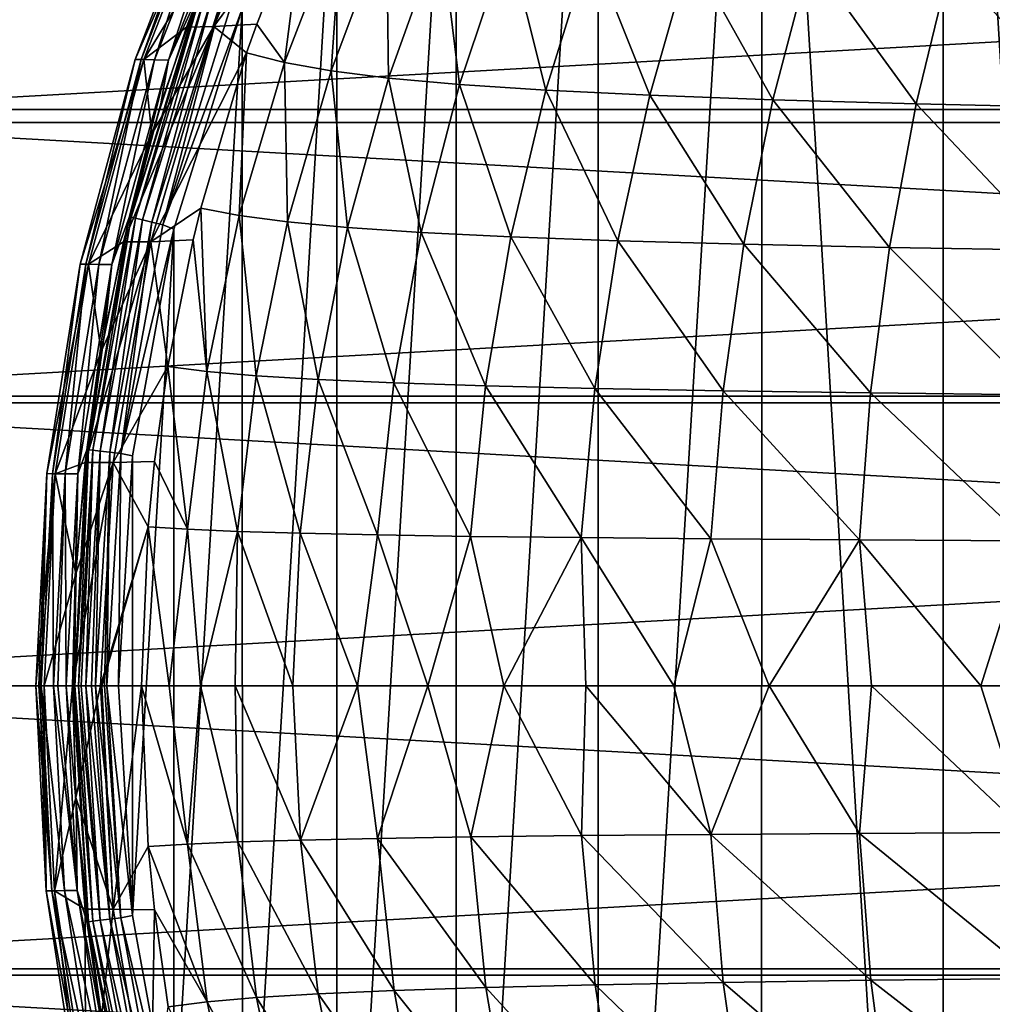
# Model space of a CAD drawing. Header units: metres. Extents: x -23 to 245, y -35 to 23.
# Tile 9 of 166: x -17.46 to -9.01, y -2.76 to 5.78. Entities that reach past the tile are written whole.
import ezdxf

# ---------------------------------------------------------------- set-up
doc = ezdxf.new("R2010")
doc.units = ezdxf.units.M
doc.layers.add('solid_509092_SW0002', color=7, linetype='CONTINUOUS')

msp = doc.modelspace()

# ---------------------------------------------------------------- linework, layer by layer
at = {"layer": 'solid_509092_SW0002'}
for points in [[(-7.728149, -14.691418, 150.25), (-9.441037, 13.653982, 150.25), (-7.725573, 14.692702, 150.25)], [(-9.442421, -13.653049, 150.25), (-11.016915, 12.416747, 150.25), (-9.441037, 13.653982, 150.25)], [(-7.728149, -14.691418, 150.25), (-9.442421, -13.653049, 150.25), (-9.441037, 13.653982, 150.25)], [(-12.435548, -10.995978, 150.25), (-12.436502, 10.994799, 150.25), (-11.016915, 12.416747, 150.25)], [(-11.018839, -12.415086, 150.25), (-12.435548, -10.995978, 150.25), (-11.016915, 12.416747, 150.25)], [(-9.442421, -13.653049, 150.25), (-11.018839, -12.415086, 150.25), (-11.016915, 12.416747, 150.25)], [(-13.669548, -9.418251, 150.25), (-13.669831, 9.418, 150.25), (-12.436502, 10.994799, 150.25)], [(-12.435548, -10.995978, 150.25), (-13.669548, -9.418251, 150.25), (-12.436502, 10.994799, 150.25)], [(-14.703947, -7.703535, 150.25), (-14.70439, 7.702675, 150.25), (-13.669831, 9.418, 150.25)], [(-13.669548, -9.418251, 150.25), (-14.703947, -7.703535, 150.25), (-13.669831, 9.418, 150.25)], [(-15.52508, -5.876552, 150.25), (-15.525718, 5.874831, 150.25), (-14.70439, 7.702675, 150.25)], [(-14.703947, -7.703535, 150.25), (-15.52508, -5.876552, 150.25), (-14.70439, 7.702675, 150.25)], [(-15.016738, 7.515137, 206.692307), (-15.657914, 6.619698, 201.949997), (-16.010622, 5.714746, 201.949997)], [(-15.016738, 7.515137, 206.692307), (-16.010622, 5.714746, 201.949997), (-15.773698, 5.720397, 206.692322)], [(-15.016738, 7.515137, 206.692307), (-15.773698, 5.720397, 206.692322), (-14.97886, 6.803522, 211.429001)], [(-21.937191, 5.000778), (-21.239103, 7.426245), (21.937164, 5.000894)], [(-21.239103, 7.426245), (21.239061, 7.426363), (21.937164, 5.000894)], [(20.767118, 7.261229, 150), (-20.767111, 7.261254, 150), (-21.44969, 4.889684, 150)], [(21.449696, 4.889658, 150), (20.767118, 7.261229, 150), (-21.44969, 4.889684, 150)], [(-15.794279, 7.148282, 184.852737), (-16.457235, 5.435957, 184.851685), (-15.712934, 7.145979, 193.408798)], [(-16.405058, 5.434772, 176.29155), (-16.457235, 5.435957, 184.851685), (-15.794279, 7.148282, 184.852737)], [(-16.457235, 5.435957, 184.851685), (-16.380051, 5.434207, 193.407974), (-15.712934, 7.145979, 193.408798)], [(-15.73929, 7.146722, 176.29245), (-16.405058, 5.434772, 176.29155), (-15.794279, 7.148282, 184.852737)], [(-16.287306, 5.4321, 167.729462), (-16.405058, 5.434772, 176.29155), (-15.73929, 7.146722, 176.29245)], [(-15.712934, 7.145979, 193.408798), (-16.380051, 5.434207, 193.407974), (-15.657914, 6.619698, 201.949997)], [(-15.615191, 7.143205, 167.729996), (-16.287306, 5.4321, 167.729462), (-15.73929, 7.146722, 176.29245)], [(-15.615191, 7.143205, 167.729996), (-16.167765, 5.429389, 159.167313), (-16.287306, 5.4321, 167.729462)], [(-15.615191, 7.143205, 167.729996), (-15.489206, 7.139637, 159.16748), (-16.167765, 5.429389, 159.167313)], [(-15.897799, 6.021662, 150.649734), (-16.167765, 5.429389, 159.167313), (-15.489206, 7.139637, 159.16748)], [(-15.773698, 5.720397, 206.692322), (-15.400573, 5.742796, 211.429016), (-14.97886, 6.803522, 211.429001)], [(-14.97886, 6.803522, 211.429001), (-15.400573, 5.742796, 211.429016), (-15.160039, 5.409994, 214.685669)], [(-14.660191, 6.70462, 214.666824), (-14.97886, 6.803522, 211.429001), (-15.160039, 5.409994, 214.685669)], [(-14.660191, 6.70462, 214.666824), (-15.160039, 5.409994, 214.685669), (-14.755687, 5.337478, 217.959747)], [(-14.275136, 6.617663, 217.921829), (-14.660191, 6.70462, 214.666824), (-14.755687, 5.337478, 217.959747)], [(-16.380051, 5.434207, 193.407974), (-16.010622, 5.714746, 201.949997), (-15.657914, 6.619698, 201.949997)], [(-14.275136, 6.617663, 217.921829), (-14.755687, 5.337478, 217.959747), (-14.255697, 5.273725, 221.238068)], [(-13.801716, 6.541452, 221.181107), (-14.275136, 6.617663, 217.921829), (-14.255697, 5.273725, 221.238068)], [(-13.801716, 6.541452, 221.181107), (-14.255697, 5.273725, 221.238068), (-13.640608, 5.217727, 224.507446)], [(-13.218112, 6.47474, 224.431763), (-13.801716, 6.541452, 221.181107), (-13.640608, 5.217727, 224.507446)], [(-13.218112, 6.47474, 224.431763), (-13.640608, 5.217727, 224.507446), (-12.891107, 5.168421, 227.755188)], [(-12.502487, 6.416209, 227.661362), (-13.218112, 6.47474, 224.431763), (-12.891107, 5.168421, 227.755188)], [(-12.502487, 6.416209, 227.661362), (-12.891107, 5.168421, 227.755188), (-11.988451, 5.124689, 230.968948)], [(-11.63341, 6.364479, 230.857834), (-12.502487, 6.416209, 227.661362), (-11.988451, 5.124689, 230.968948)], [(-11.63341, 6.364479, 230.857834), (-11.988451, 5.124689, 230.968948), (-10.918875, 5.085599, 234.134247)], [(-10.594993, 6.318393, 234.006927), (-11.63341, 6.364479, 230.857834), (-10.918875, 5.085599, 234.134247)], [(-10.594993, 6.318393, 234.006927), (-10.918875, 5.085599, 234.134247), (-9.674493, 5.050432, 237.234467)], [(-9.37786, 6.277061, 237.092316), (-10.594993, 6.318393, 234.006927), (-9.674493, 5.050432, 237.234467)], [(-9.37786, 6.277061, 237.092316), (-9.674493, 5.050432, 237.234467), (-8.262715, 5.018998, 240.248978)], [(-7.98945, 6.240252, 240.093567), (-9.37786, 6.277061, 237.092316), (-8.262715, 5.018998, 240.248978)], [(-15.881283, 6.026983, 150.546616), (-16.492016, 4.067803, 150.546616), (-15.897799, 6.021662, 150.649734)], [(-16.453188, 4.058228, 150.450012), (-16.492016, 4.067803, 150.546616), (-15.881283, 6.026983, 150.546616)], [(-16.492016, 4.067803, 150.546616), (-16.232269, 5.051495, 150.649734), (-15.897799, 6.021662, 150.649734)], [(-15.843895, 6.012788, 150.450012), (-16.453188, 4.058228, 150.450012), (-15.881283, 6.026983, 150.546616)], [(-16.391382, 4.042984, 150.367065), (-16.453188, 4.058228, 150.450012), (-15.843895, 6.012788, 150.450012)], [(-15.784379, 5.990192, 150.367065), (-16.391382, 4.042984, 150.367065), (-15.843895, 6.012788, 150.450012)], [(-16.31082, 4.023116, 150.303467), (-16.391382, 4.042984, 150.367065), (-15.784379, 5.990192, 150.367065)], [(-15.706803, 5.960741, 150.303467), (-16.31082, 4.023116, 150.303467), (-15.784379, 5.990192, 150.367065)], [(-15.897799, 6.021662, 150.649734), (-16.232269, 5.051495, 150.649734), (-16.167765, 5.429389, 159.167313)], [(-16.217007, 3.999979, 150.263535), (-16.31082, 4.023116, 150.303467), (-15.706803, 5.960741, 150.303467)], [(-15.616467, 5.926444, 150.263535), (-16.217007, 3.999979, 150.263535), (-15.706803, 5.960741, 150.303467)], [(-15.616467, 5.926444, 150.263535), (-15.525718, 5.874831, 150.25), (-16.217007, 3.999979, 150.263535)], [(-16.217007, 3.999979, 150.263535), (-15.525718, 5.874831, 150.25), (-16.119879, 3.963036, 150.25)], [(-16.119493, -3.964604, 150.25), (-16.119879, 3.963036, 150.25), (-15.525718, 5.874831, 150.25)], [(-15.52508, -5.876552, 150.25), (-16.119493, -3.964604, 150.25), (-15.525718, 5.874831, 150.25)], [(-15.773698, 5.720397, 206.692322), (-15.488244, 5.492527, 211.429016), (-15.400573, 5.742796, 211.429016)], [(-15.400573, 5.742796, 211.429016), (-15.488244, 5.492527, 211.429016), (-15.160039, 5.409994, 214.685669)], [(-15.773698, 5.720397, 206.692322), (-16.310848, 4.7911, 201.949997), (-16.557619, 3.851754, 201.949997)], [(-15.773698, 5.720397, 206.692322), (-16.557619, 3.851754, 201.949997), (-16.319208, 3.853073, 206.692169)], [(-16.380051, 5.434207, 193.407974), (-16.310848, 4.7911, 201.949997), (-16.010622, 5.714746, 201.949997)], [(-15.773698, 5.720397, 206.692322), (-16.319208, 3.853073, 206.692169), (-15.488244, 5.492527, 211.429016)], [(-15.773698, 5.720397, 206.692322), (-16.010622, 5.714746, 201.949997), (-16.310848, 4.7911, 201.949997)], [(-16.319208, 3.853073, 206.692169), (-15.886907, 4.144305, 211.429001), (-15.488244, 5.492527, 211.429016)], [(-15.488244, 5.492527, 211.429016), (-15.886907, 4.144305, 211.429001), (-15.552296, 4.081107, 214.700638)], [(-15.160039, 5.409994, 214.685669), (-15.488244, 5.492527, 211.429016), (-15.552296, 4.081107, 214.700638)], [(-16.457235, 5.435957, 184.851685), (-16.93445, 3.659778, 184.850891), (-16.380051, 5.434207, 193.407974)], [(-16.884514, 3.65898, 176.290878), (-16.93445, 3.659778, 184.850891), (-16.457235, 5.435957, 184.851685)], [(-16.93445, 3.659778, 184.850891), (-16.86058, 3.6586, 193.407364), (-16.380051, 5.434207, 193.407974)], [(-16.405058, 5.434772, 176.29155), (-16.884514, 3.65898, 176.290878), (-16.457235, 5.435957, 184.851685)], [(-16.77182, 3.657181, 167.72905), (-16.884514, 3.65898, 176.290878), (-16.405058, 5.434772, 176.29155)], [(-16.380051, 5.434207, 193.407974), (-16.86058, 3.6586, 193.407364), (-16.310848, 4.7911, 201.949997)], [(-16.287306, 5.4321, 167.729462), (-16.77182, 3.657181, 167.72905), (-16.405058, 5.434772, 176.29155)], [(-16.287306, 5.4321, 167.729462), (-16.657412, 3.655356, 159.167175), (-16.77182, 3.657181, 167.72905)], [(-16.287306, 5.4321, 167.729462), (-16.167765, 5.429389, 159.167313), (-16.657412, 3.655356, 159.167175)], [(-16.507208, 4.063147, 150.649734), (-16.657412, 3.655356, 159.167175), (-16.167765, 5.429389, 159.167313)], [(-16.232269, 5.051495, 150.649734), (-16.507208, 4.063147, 150.649734), (-16.167765, 5.429389, 159.167313)], [(-15.160039, 5.409994, 214.685669), (-15.552296, 4.081107, 214.700638), (-15.133254, 4.025504, 217.989883)], [(-14.755687, 5.337478, 217.959747), (-15.160039, 5.409994, 214.685669), (-15.133254, 4.025504, 217.989883)], [(-14.755687, 5.337478, 217.959747), (-15.133254, 4.025504, 217.989883), (-14.612437, 3.976525, 221.28331)], [(-14.255697, 5.273725, 221.238068), (-14.755687, 5.337478, 217.959747), (-14.612437, 3.976525, 221.28331)], [(-14.255697, 5.273725, 221.238068), (-14.612437, 3.976525, 221.28331), (-13.972362, 3.933411, 224.567535)], [(-13.640608, 5.217727, 224.507446), (-14.255697, 5.273725, 221.238068), (-13.972362, 3.933411, 224.567535)], [(-13.640608, 5.217727, 224.507446), (-13.972362, 3.933411, 224.567535), (-13.195836, 3.89536, 227.829636)], [(-12.891107, 5.168421, 227.755188), (-13.640608, 5.217727, 224.507446), (-13.195836, 3.89536, 227.829636)], [(-12.891107, 5.168421, 227.755188), (-13.195836, 3.89536, 227.829636), (-12.266371, 3.861527, 231.057037)], [(-11.988451, 5.124689, 230.968948), (-12.891107, 5.168421, 227.755188), (-12.266371, 3.861527, 231.057037)], [(-16.492016, 4.067803, 150.546616), (-16.507208, 4.063147, 150.649734), (-16.232269, 5.051495, 150.649734)], [(-11.988451, 5.124689, 230.968948), (-12.266371, 3.861527, 231.057037), (-11.171982, 3.831213, 234.235092)], [(-10.918875, 5.085599, 234.134247), (-11.988451, 5.124689, 230.968948), (-11.171982, 3.831213, 234.235092)], [(-10.918875, 5.085599, 234.134247), (-11.171982, 3.831213, 234.235092), (-9.906031, 3.803873, 237.346985)], [(-9.674493, 5.050432, 237.234467), (-10.918875, 5.085599, 234.134247), (-9.906031, 3.803873, 237.346985)], [(-9.674493, 5.050432, 237.234467), (-9.906031, 3.803873, 237.346985), (-8.475906, 3.779367, 240.371872)], [(-8.262715, 5.018998, 240.248978), (-9.674493, 5.050432, 237.234467), (-8.475906, 3.779367, 240.371872)], [(-22.359222, 2.512454), (-21.937191, 5.000778), (22.359215, 2.512528)], [(-21.937191, 5.000778), (21.937164, 5.000894), (22.359215, 2.512528)], [(21.449696, 4.889658, 150), (-21.44969, 4.889684, 150), (-21.862349, 2.456646, 150)], [(21.86235, 2.456628, 150), (21.449696, 4.889658, 150), (-21.862349, 2.456646, 150)], [(-16.86058, 3.6586, 193.407364), (-16.557619, 3.851754, 201.949997), (-16.310848, 4.7911, 201.949997)], [(-16.319208, 3.853073, 206.692169), (-15.953379, 3.869965, 211.429001), (-15.886907, 4.144305, 211.429001)], [(-15.886907, 4.144305, 211.429001), (-15.953379, 3.869965, 211.429001), (-15.833714, 2.727095, 214.711426)], [(-15.552296, 4.081107, 214.700638), (-15.886907, 4.144305, 211.429001), (-15.833714, 2.727095, 214.711426)], [(-16.492016, 4.067803, 150.546616), (-16.862144, 2.048573, 150.546616), (-16.507208, 4.063147, 150.649734)], [(-16.822445, 2.043746, 150.450012), (-16.862144, 2.048573, 150.546616), (-16.492016, 4.067803, 150.546616)], [(-16.862144, 2.048573, 150.546616), (-16.722002, 3.060241, 150.64975), (-16.507208, 4.063147, 150.649734)], [(-16.453188, 4.058228, 150.450012), (-16.822445, 2.043746, 150.450012), (-16.492016, 4.067803, 150.546616)], [(-16.759249, 2.036062, 150.367065), (-16.822445, 2.043746, 150.450012), (-16.453188, 4.058228, 150.450012)], [(-16.391382, 4.042984, 150.367065), (-16.759249, 2.036062, 150.367065), (-16.453188, 4.058228, 150.450012)], [(-16.676876, 2.026047, 150.303467), (-16.759249, 2.036062, 150.367065), (-16.391382, 4.042984, 150.367065)], [(-16.507208, 4.063147, 150.649734), (-16.722002, 3.060241, 150.64975), (-16.657412, 3.655356, 159.167175)], [(-16.31082, 4.023116, 150.303467), (-16.676876, 2.026047, 150.303467), (-16.391382, 4.042984, 150.367065)], [(-16.580954, 2.014386, 150.263535), (-16.676876, 2.026047, 150.303467), (-16.31082, 4.023116, 150.303467)], [(-16.217007, 3.999979, 150.263535), (-16.580954, 2.014386, 150.263535), (-16.31082, 4.023116, 150.303467)], [(-15.552296, 4.081107, 214.700638), (-15.833714, 2.727095, 214.711426), (-15.404404, 2.689889, 218.011581)], [(-15.133254, 4.025504, 217.989883), (-15.552296, 4.081107, 214.700638), (-15.404404, 2.689889, 218.011581)], [(-15.133254, 4.025504, 217.989883), (-15.404404, 2.689889, 218.011581), (-14.868599, 2.657087, 221.315918)], [(-14.612437, 3.976525, 221.28331), (-15.133254, 4.025504, 217.989883), (-14.868599, 2.657087, 221.315918)], [(-16.217007, 3.999979, 150.263535), (-16.119879, 3.963036, 150.25), (-16.580954, 2.014386, 150.263535)], [(-16.580954, 2.014386, 150.263535), (-16.119879, 3.963036, 150.25), (-16.47945, 1.994505, 150.25)], [(-16.479366, -1.995212, 150.25), (-16.47945, 1.994505, 150.25), (-16.119879, 3.963036, 150.25)], [(-16.119493, -3.964604, 150.25), (-16.479366, -1.995212, 150.25), (-16.119879, 3.963036, 150.25)], [(-14.612437, 3.976525, 221.28331), (-14.868599, 2.657087, 221.315918), (-14.210333, 2.628181, 224.61084)], [(-13.972362, 3.933411, 224.567535), (-14.612437, 3.976525, 221.28331), (-14.210333, 2.628181, 224.61084)], [(-13.972362, 3.933411, 224.567535), (-14.210333, 2.628181, 224.61084), (-13.414039, 2.602635, 227.88327)], [(-13.195836, 3.89536, 227.829636), (-13.972362, 3.933411, 224.567535), (-13.414039, 2.602635, 227.88327)], [(-16.319208, 3.853073, 206.692169), (-16.750416, 2.899844, 201.949997), (-16.888742, 1.938495, 201.949997)], [(-16.319208, 3.853073, 206.692169), (-16.888742, 1.938495, 201.949997), (-16.648333, 1.937973, 206.692032)], [(-16.86058, 3.6586, 193.407364), (-16.750416, 2.899844, 201.949997), (-16.557619, 3.851754, 201.949997)], [(-16.319208, 3.853073, 206.692169), (-16.557619, 3.851754, 201.949997), (-16.750416, 2.899844, 201.949997)], [(-16.319208, 3.853073, 206.692169), (-16.648333, 1.937973, 206.692032), (-16.172434, 2.769623, 211.429001)], [(-16.319208, 3.853073, 206.692169), (-16.172434, 2.769623, 211.429001), (-15.953379, 3.869965, 211.429001)], [(-15.953379, 3.869965, 211.429001), (-16.172434, 2.769623, 211.429001), (-15.833714, 2.727095, 214.711426)], [(-13.195836, 3.89536, 227.829636), (-13.414039, 2.602635, 227.88327), (-12.464952, 2.579887, 231.120499)], [(-12.266371, 3.861527, 231.057037), (-13.195836, 3.89536, 227.829636), (-12.464952, 2.579887, 231.120499)], [(-12.266371, 3.861527, 231.057037), (-12.464952, 2.579887, 231.120499), (-11.352451, 2.559468, 234.307724)], [(-11.171982, 3.831213, 234.235092), (-12.266371, 3.861527, 231.057037), (-11.352451, 2.559468, 234.307724)], [(-11.171982, 3.831213, 234.235092), (-11.352451, 2.559468, 234.307724), (-10.070853, 2.541018, 237.427948)], [(-9.906031, 3.803873, 237.346985), (-11.171982, 3.831213, 234.235092), (-10.070853, 2.541018, 237.427948)], [(-9.906031, 3.803873, 237.346985), (-10.070853, 2.541018, 237.427948), (-8.627525, 2.524442, 240.460251)], [(-8.475906, 3.779367, 240.371872), (-9.906031, 3.803873, 237.346985), (-8.627525, 2.524442, 240.460251)], [(-16.93445, 3.659778, 184.850891), (-17.222351, 1.840676, 184.850388), (-16.86058, 3.6586, 193.407364)], [(-17.173897, 1.840274, 176.290451), (-17.222351, 1.840676, 184.850388), (-16.93445, 3.659778, 184.850891)], [(-17.222351, 1.840676, 184.850388), (-17.150673, 1.840082, 193.406982), (-16.86058, 3.6586, 193.407364)], [(-16.884514, 3.65898, 176.290878), (-17.173897, 1.840274, 176.290451), (-16.93445, 3.659778, 184.850891)], [(-17.064547, 1.839367, 167.728806), (-17.173897, 1.840274, 176.290451), (-16.884514, 3.65898, 176.290878)], [(-16.86058, 3.6586, 193.407364), (-17.150673, 1.840082, 193.406982), (-16.750416, 2.899844, 201.949997)], [(-16.77182, 3.657181, 167.72905), (-17.064547, 1.839367, 167.728806), (-16.884514, 3.65898, 176.290878)], [(-16.77182, 3.657181, 167.72905), (-16.953535, 1.838447, 159.167099), (-17.064547, 1.839367, 167.728806)], [(-16.77182, 3.657181, 167.72905), (-16.657412, 3.655356, 159.167175), (-16.953535, 1.838447, 159.167099)], [(-16.876139, 2.046257, 150.64975), (-16.953535, 1.838447, 159.167099), (-16.657412, 3.655356, 159.167175)], [(-16.722002, 3.060241, 150.64975), (-16.876139, 2.046257, 150.64975), (-16.657412, 3.655356, 159.167175)], [(-16.862144, 2.048573, 150.546616), (-16.876139, 2.046257, 150.64975), (-16.722002, 3.060241, 150.64975)], [(-17.150673, 1.840082, 193.406982), (-16.888742, 1.938495, 201.949997), (-16.750416, 2.899844, 201.949997)], [(-16.648333, 1.937973, 206.692032), (-16.287868, 1.946079, 211.429001), (-16.172434, 2.769623, 211.429001)], [(-16.172434, 2.769623, 211.429001), (-16.287868, 1.946079, 211.429001), (-16.002741, 1.357558, 214.717743)], [(-15.833714, 2.727095, 214.711426), (-16.172434, 2.769623, 211.429001), (-16.002741, 1.357558, 214.717743)], [(-15.833714, 2.727095, 214.711426), (-16.002741, 1.357558, 214.717743), (-15.567252, 1.339282, 218.024338)], [(-15.404404, 2.689889, 218.011581), (-15.833714, 2.727095, 214.711426), (-15.567252, 1.339282, 218.024338)], [(-15.404404, 2.689889, 218.011581), (-15.567252, 1.339282, 218.024338), (-15.022263, 1.32317, 221.335098)], [(-14.868599, 2.657087, 221.315918), (-15.404404, 2.689889, 218.011581), (-15.022263, 1.32317, 221.335098)], [(-14.868599, 2.657087, 221.315918), (-15.022263, 1.32317, 221.335098), (-14.352776, 1.30897, 224.636353)], [(-14.210333, 2.628181, 224.61084), (-14.868599, 2.657087, 221.315918), (-14.352776, 1.30897, 224.636353)], [(-14.210333, 2.628181, 224.61084), (-14.352776, 1.30897, 224.636353), (-13.544258, 1.296417, 227.914917)], [(-13.414039, 2.602635, 227.88327), (-14.210333, 2.628181, 224.61084), (-13.544258, 1.296417, 227.914917)], [(-13.414039, 2.602635, 227.88327), (-13.544258, 1.296417, 227.914917), (-12.583046, 1.285229, 231.157974)], [(-12.464952, 2.579887, 231.120499), (-13.414039, 2.602635, 227.88327), (-12.583046, 1.285229, 231.157974)], [(-12.464952, 2.579887, 231.120499), (-12.583046, 1.285229, 231.157974), (-11.45939, 1.275175, 234.350616)], [(-11.352451, 2.559468, 234.307724), (-12.464952, 2.579887, 231.120499), (-11.45939, 1.275175, 234.350616)], [(-22.5, 0), (-22.359222, 2.512454), (22.5, 0)], [(-22.359222, 2.512454), (22.359215, 2.512528), (22.5, 0)], [(-11.352451, 2.559468, 234.307724), (-11.45939, 1.275175, 234.350616), (-10.168212, 1.266077, 237.475784)], [(-10.070853, 2.541018, 237.427948), (-11.352451, 2.559468, 234.307724), (-10.168212, 1.266077, 237.475784)], [(-10.070853, 2.541018, 237.427948), (-10.168212, 1.266077, 237.475784), (-8.716866, 1.257888, 240.512466)], [(-8.627525, 2.524442, 240.460251), (-10.070853, 2.541018, 237.427948), (-8.716866, 1.257888, 240.512466)], [(21.86235, 2.456628, 150), (-21.862349, 2.456646, 150), (-22, 0, 150)], [(22, 0, 150), (21.86235, 2.456628, 150), (-22, 0, 150)], [(-16.862144, 2.048573, 150.546616), (-16.986536, -0.000001, 150.546616), (-16.876139, 2.046257, 150.64975)], [(-16.862144, 2.048573, 150.546616), (-16.980486, -0.000001, 150.526199), (-16.986536, -0.000001, 150.546616)], [(-16.986536, -0.000001, 150.546616), (-16.969036, 1.024942, 150.64975), (-16.876139, 2.046257, 150.64975)], [(-16.862144, 2.048573, 150.546616), (-16.946543, -0.000001, 150.450012), (-16.980486, -0.000001, 150.526199)], [(-16.876139, 2.046257, 150.64975), (-16.969036, 1.024942, 150.64975), (-16.953535, 1.838447, 159.167099)], [(-16.822445, 2.043746, 150.450012), (-16.946543, -0.000001, 150.450012), (-16.862144, 2.048573, 150.546616)], [(-16.822445, 2.043746, 150.450012), (-16.923645, -0.000001, 150.414764), (-16.946543, -0.000001, 150.450012)], [(-16.822445, 2.043746, 150.450012), (-16.882883, -0.000001, 150.367065), (-16.923645, -0.000001, 150.414764)], [(-16.759249, 2.036062, 150.367065), (-16.882883, -0.000001, 150.367065), (-16.822445, 2.043746, 150.450012)], [(-16.759249, 2.036062, 150.367065), (-16.835159, -0.000001, 150.32634), (-16.882883, -0.000001, 150.367065)], [(-16.759249, 2.036062, 150.367065), (-16.799906, -0.000001, 150.303467), (-16.835159, -0.000001, 150.32634)], [(-16.676876, 2.026047, 150.303467), (-16.799906, -0.000001, 150.303467), (-16.759249, 2.036062, 150.367065)], [(-16.676876, 2.026047, 150.303467), (-16.723686, -0.000001, 150.269562), (-16.799906, -0.000001, 150.303467)], [(-16.676876, 2.026047, 150.303467), (-16.703278, 0, 150.263535), (-16.723686, -0.000001, 150.269562)], [(-16.580954, 2.014386, 150.263535), (-16.703278, 0, 150.263535), (-16.676876, 2.026047, 150.303467)], [(-16.580954, 2.014386, 150.263535), (-16.600126, 0, 150.25), (-16.703278, 0, 150.263535)], [(-16.580954, 2.014386, 150.263535), (-16.47945, 1.994505, 150.25), (-16.600126, 0, 150.25)], [(-16.479366, -1.995212, 150.25), (-16.600126, 0, 150.25), (-16.47945, 1.994505, 150.25)], [(-17.150673, 1.840082, 193.406982), (-16.972103, 0.970837, 201.949997), (-16.888742, 1.938495, 201.949997)], [(-16.648333, 1.937973, 206.692032), (-16.972103, 0.970837, 201.949997), (-17, 0, 201.949997)], [(-16.648333, 1.937973, 206.692032), (-17, 0, 201.949997), (-16.758125, 0, 206.699463)], [(-16.648333, 1.937973, 206.692032), (-16.888742, 1.938495, 201.949997), (-16.972103, 0.970837, 201.949997)], [(-16.648333, 1.937973, 206.692032), (-16.758125, 0, 206.699463), (-16.343756, 1.378581, 211.429001)], [(-16.648333, 1.937973, 206.692032), (-16.343756, 1.378581, 211.429001), (-16.287868, 1.946079, 211.429001)], [(-16.287868, 1.946079, 211.429001), (-16.343756, 1.378581, 211.429001), (-16.002741, 1.357558, 214.717743)], [(-17.222351, 1.840676, 184.850388), (-17.29225, 0, 178.60878), (-17.318741, 0, 185.006729)], [(-17.222351, 1.840676, 184.850388), (-17.318741, 0, 185.006729), (-17.150673, 1.840082, 193.406982)], [(-17.150673, 1.840082, 193.406982), (-17.318741, 0, 185.006729), (-17.283737, 0, 190.959396)], [(-17.222351, 1.840676, 184.850388), (-17.271687, 0, 176.369644), (-17.29225, 0, 178.60878)], [(-17.150673, 1.840082, 193.406982), (-17.283737, 0, 190.959396), (-17.245844, 0, 193.523804)], [(-17.173897, 1.840274, 176.290451), (-17.271687, 0, 176.369644), (-17.222351, 1.840676, 184.850388)], [(-17.173897, 1.840274, 176.290451), (-17.163807, 0, 167.806137), (-17.271687, 0, 176.369644)], [(-17.150673, 1.840082, 193.406982), (-17.245844, 0, 193.523804), (-16.972103, 0.970837, 201.949997)], [(-17.064547, 1.839367, 167.728806), (-17.163807, 0, 167.806137), (-17.173897, 1.840274, 176.290451)], [(-17.064547, 1.839367, 167.728806), (-17.126535, 0, 165.103531), (-17.163807, 0, 167.806137)], [(-17.064547, 1.839367, 167.728806), (-17.054178, 0, 159.282013), (-17.126535, 0, 165.103531)], [(-17.064547, 1.839367, 167.728806), (-16.953535, 1.838447, 159.167099), (-17.054178, 0, 159.282013)], [(-16.953535, 1.838447, 159.167099), (-17.000128, 0, 150.64975), (-17.054178, 0, 159.282013)], [(-16.969036, 1.024942, 150.64975), (-17.000128, 0, 150.64975), (-16.953535, 1.838447, 159.167099)], [(-16.746426, 0, 206.887405), (-16.343756, 1.378581, 211.429001), (-16.758125, 0, 206.699463)], [(-16.746426, 0, 206.887405), (-16.4, 0, 211.429001), (-16.343756, 1.378581, 211.429001)], [(-16.343756, 1.378581, 211.429001), (-16.4, 0, 211.429001), (-16.161335, 0, 213.80835)], [(-16.002741, 1.357558, 214.717743), (-16.343756, 1.378581, 211.429001), (-16.161335, 0, 213.80835)], [(-16.002741, 1.357558, 214.717743), (-16.161335, 0, 213.80835), (-15.889765, 0, 216.082336)], [(-15.567252, 1.339282, 218.024338), (-16.002741, 1.357558, 214.717743), (-15.889765, 0, 216.082336)], [(-15.567252, 1.339282, 218.024338), (-15.889765, 0, 216.082336), (-15.587871, 0, 218.243042)], [(-15.567252, 1.339282, 218.024338), (-15.587871, 0, 218.243042), (-15.086267, 0, 221.260223)], [(-15.022263, 1.32317, 221.335098), (-15.567252, 1.339282, 218.024338), (-15.086267, 0, 221.260223)], [(-15.022263, 1.32317, 221.335098), (-15.086267, 0, 221.260223), (-14.526073, 0, 224.064178)], [(-14.352776, 1.30897, 224.636353), (-15.022263, 1.32317, 221.335098), (-14.526073, 0, 224.064178)], [(-14.352776, 1.30897, 224.636353), (-14.526073, 0, 224.064178), (-13.915294, 0, 226.664719)], [(-13.544258, 1.296417, 227.914917), (-14.352776, 1.30897, 224.636353), (-13.915294, 0, 226.664719)], [(-13.544258, 1.296417, 227.914917), (-13.915294, 0, 226.664719), (-13.254389, 0, 229.101059)], [(-12.583046, 1.285229, 231.157974), (-13.544258, 1.296417, 227.914917), (-13.254389, 0, 229.101059)], [(-12.583046, 1.285229, 231.157974), (-13.254389, 0, 229.101059), (-12.54258, 0, 231.404099)], [(-12.583046, 1.285229, 231.157974), (-12.54258, 0, 231.404099), (-11.778981, 0, 233.597961)], [(-11.45939, 1.275175, 234.350616), (-12.583046, 1.285229, 231.157974), (-11.778981, 0, 233.597961)], [(-11.45939, 1.275175, 234.350616), (-11.778981, 0, 233.597961), (-10.952715, 0, 235.723465)], [(-10.168212, 1.266077, 237.475784), (-11.45939, 1.275175, 234.350616), (-10.952715, 0, 235.723465)], [(-10.168212, 1.266077, 237.475784), (-10.952715, 0, 235.723465), (-10.064528, 0, 237.784973)], [(-10.168212, 1.266077, 237.475784), (-10.064528, 0, 237.784973), (-9.113645, 0, 239.792145)], [(-8.716866, 1.257888, 240.512466), (-10.168212, 1.266077, 237.475784), (-9.113645, 0, 239.792145)], [(-8.716866, 1.257888, 240.512466), (-9.113645, 0, 239.792145), (-8.105271, 0, 241.738907)], [(-16.972103, 0.970837, 201.949997), (-17.245844, 0, 193.523804), (-17, 0, 201.949997)], [(-16.986536, -0.000001, 150.546616), (-17.000128, 0, 150.64975), (-16.969036, 1.024942, 150.64975)], [(22.359222, -2.512454), (-22.5, 0), (22.5, 0)], [(22.359222, -2.512454), (-22.359215, -2.512528), (-22.5, 0)], [(-21.86235, -2.456628, 150), (22, 0, 150), (-22, 0, 150)], [(-21.86235, -2.456628, 150), (21.862349, -2.456646, 150), (22, 0, 150)], [(-17.126535, 0, 165.103531), (-17.054178, 0, 159.282013), (-16.960035, -1.777395, 159.167084)], [(-16.969036, -1.024949, 150.64975), (-17.054178, 0, 159.282013), (-17.000128, 0, 150.64975)], [(-16.969036, -1.024949, 150.64975), (-16.960035, -1.777395, 159.167084), (-17.054178, 0, 159.282013)], [(-16.862175, -2.04836, 150.546616), (-16.969036, -1.024949, 150.64975), (-17.000128, 0, 150.64975)], [(-16.986536, -0.000001, 150.546616), (-16.862175, -2.04836, 150.546616), (-17.000128, 0, 150.64975)], [(-16.758125, 0, 206.699463), (-17, 0, 201.949997), (-16.972103, -0.970837, 201.949997)], [(-16.758125, 0, 206.699463), (-16.972103, -0.970837, 201.949997), (-16.648125, -1.93797, 206.692001)], [(-16.746426, 0, 206.887405), (-16.758125, 0, 206.699463), (-16.648125, -1.93797, 206.692001)], [(-16.746426, 0, 206.887405), (-16.648125, -1.93797, 206.692001), (-16.4, 0, 211.429001)], [(-16.703278, 0, 150.263535), (-16.600126, 0, 150.25), (-16.479366, -1.995212, 150.25)], [(-16.648125, -1.93797, 206.692001), (-16.342396, -1.39514, 211.429001), (-16.4, 0, 211.429001)], [(-16.0014, -1.373871, 214.717697), (-16.161335, 0, 213.80835), (-16.4, 0, 211.429001)], [(-16.342396, -1.39514, 211.429001), (-16.0014, -1.373871, 214.717697), (-16.4, 0, 211.429001)], [(-15.565961, -1.355371, 218.024246), (-15.587871, 0, 218.243042), (-15.889765, 0, 216.082336)], [(-15.021047, -1.339062, 221.334961), (-15.086267, 0, 221.260223), (-15.587871, 0, 218.243042)], [(-15.565961, -1.355371, 218.024246), (-15.021047, -1.339062, 221.334961), (-15.587871, 0, 218.243042)], [(-15.021047, -1.339062, 221.334961), (-14.526073, 0, 224.064178), (-15.086267, 0, 221.260223)], [(-15.021047, -1.339062, 221.334961), (-14.351651, -1.324688, 224.636169), (-14.526073, 0, 224.064178)], [(-14.351651, -1.324688, 224.636169), (-13.915294, 0, 226.664719), (-14.526073, 0, 224.064178)], [(-14.351651, -1.324688, 224.636169), (-13.543234, -1.31198, 227.914673), (-13.915294, 0, 226.664719)], [(-13.543234, -1.31198, 227.914673), (-13.254389, 0, 229.101059), (-13.915294, 0, 226.664719)], [(-13.543234, -1.31198, 227.914673), (-12.58212, -1.300655, 231.157684), (-13.254389, 0, 229.101059)], [(-12.58212, -1.300655, 231.157684), (-12.54258, 0, 231.404099), (-13.254389, 0, 229.101059)], [(-12.58212, -1.300655, 231.157684), (-11.458555, -1.290478, 234.350281), (-12.54258, 0, 231.404099)], [(-11.458555, -1.290478, 234.350281), (-11.778981, 0, 233.597961), (-12.54258, 0, 231.404099)], [(-11.458555, -1.290478, 234.350281), (-10.952715, 0, 235.723465), (-11.778981, 0, 233.597961)], [(-11.458555, -1.290478, 234.350281), (-10.167455, -1.281268, 237.475418), (-10.952715, 0, 235.723465)], [(-10.167455, -1.281268, 237.475418), (-10.064528, 0, 237.784973), (-10.952715, 0, 235.723465)], [(-10.167455, -1.281268, 237.475418), (-8.716173, -1.272979, 240.51207), (-10.064528, 0, 237.784973)], [(-8.716173, -1.272979, 240.51207), (-9.113645, 0, 239.792145), (-10.064528, 0, 237.784973)], [(-8.716173, -1.272979, 240.51207), (-8.105271, 0, 241.738907), (-9.113645, 0, 239.792145)], [(-17.318741, 0, 185.006729), (-17.228661, -1.779549, 184.850388), (-17.283737, 0, 190.959396)], [(-17.180243, -1.77916, 176.290436), (-17.228661, -1.779549, 184.850388), (-17.318741, 0, 185.006729)], [(-17.180243, -1.77916, 176.290436), (-17.318741, 0, 185.006729), (-17.29225, 0, 178.60878)], [(-17.271687, 0, 176.369644), (-17.180243, -1.77916, 176.290436), (-17.29225, 0, 178.60878)], [(-17.228661, -1.779549, 184.850388), (-17.245844, 0, 193.523804), (-17.283737, 0, 190.959396)], [(-17.070969, -1.778284, 167.72879), (-17.180243, -1.77916, 176.290436), (-17.271687, 0, 176.369644)], [(-17.070969, -1.778284, 167.72879), (-17.271687, 0, 176.369644), (-17.163807, 0, 167.806137)], [(-17.245844, 0, 193.523804), (-17.157036, -1.778975, 193.406967), (-17, 0, 201.949997)], [(-17.228661, -1.779549, 184.850388), (-17.157036, -1.778975, 193.406967), (-17.245844, 0, 193.523804)], [(-17.070969, -1.778284, 167.72879), (-17.163807, 0, 167.806137), (-16.960035, -1.777395, 159.167084)], [(-17.126535, 0, 165.103531), (-16.960035, -1.777395, 159.167084), (-17.163807, 0, 167.806137)], [(-17.157036, -1.778975, 193.406967), (-16.972103, -0.970837, 201.949997), (-17, 0, 201.949997)], [(-16.822475, -2.043534, 150.450012), (-16.862175, -2.04836, 150.546616), (-16.986536, -0.000001, 150.546616)], [(-16.980486, -0.000001, 150.526199), (-16.822475, -2.043534, 150.450012), (-16.986536, -0.000001, 150.546616)], [(-16.980486, -0.000001, 150.526199), (-16.946543, -0.000001, 150.450012), (-16.822475, -2.043534, 150.450012)], [(-16.759279, -2.035851, 150.367065), (-16.822475, -2.043534, 150.450012), (-16.946543, -0.000001, 150.450012)], [(-16.923645, -0.000001, 150.414764), (-16.759279, -2.035851, 150.367065), (-16.946543, -0.000001, 150.450012)], [(-16.923645, -0.000001, 150.414764), (-16.882883, -0.000001, 150.367065), (-16.759279, -2.035851, 150.367065)], [(-16.676907, -2.025837, 150.303467), (-16.759279, -2.035851, 150.367065), (-16.882883, -0.000001, 150.367065)], [(-16.835159, -0.000001, 150.32634), (-16.676907, -2.025837, 150.303467), (-16.882883, -0.000001, 150.367065)], [(-16.835159, -0.000001, 150.32634), (-16.799906, -0.000001, 150.303467), (-16.676907, -2.025837, 150.303467)], [(-16.580984, -2.014175, 150.263535), (-16.676907, -2.025837, 150.303467), (-16.799906, -0.000001, 150.303467)], [(-16.723686, -0.000001, 150.269562), (-16.580984, -2.014175, 150.263535), (-16.799906, -0.000001, 150.303467)], [(-16.723686, -0.000001, 150.269562), (-16.703278, 0, 150.263535), (-16.580984, -2.014175, 150.263535)], [(-16.703278, 0, 150.263535), (-16.479366, -1.995212, 150.25), (-16.580984, -2.014175, 150.263535)], [(-16.0014, -1.373871, 214.717697), (-15.889765, 0, 216.082336), (-16.161335, 0, 213.80835)], [(-16.0014, -1.373871, 214.717697), (-15.565961, -1.355371, 218.024246), (-15.889765, 0, 216.082336)], [(-17.157036, -1.778975, 193.406967), (-16.888742, -1.938495, 201.949997), (-16.972103, -0.970837, 201.949997)], [(-16.648125, -1.93797, 206.692001), (-16.972103, -0.970837, 201.949997), (-16.888742, -1.938495, 201.949997)], [(-16.969036, -1.024949, 150.64975), (-16.876116, -2.046453, 150.64975), (-16.960035, -1.777395, 159.167084)], [(-16.862175, -2.04836, 150.546616), (-16.876116, -2.046453, 150.64975), (-16.969036, -1.024949, 150.64975)], [(-10.069293, -2.556067, 237.427185), (-10.167455, -1.281268, 237.475418), (-11.458555, -1.290478, 234.350281)], [(-8.626092, -2.539394, 240.459412), (-8.716173, -1.272979, 240.51207), (-10.167455, -1.281268, 237.475418)], [(-8.626092, -2.539394, 240.459412), (-10.167455, -1.281268, 237.475418), (-10.069293, -2.556067, 237.427185)], [(-15.40182, -2.705825, 218.011383), (-15.565961, -1.355371, 218.024246), (-16.0014, -1.373871, 214.717697)], [(-14.866158, -2.672827, 221.315598), (-15.021047, -1.339062, 221.334961), (-15.565961, -1.355371, 218.024246)], [(-14.866158, -2.672827, 221.315598), (-15.565961, -1.355371, 218.024246), (-15.40182, -2.705825, 218.011383)], [(-14.208069, -2.643748, 224.610428), (-14.351651, -1.324688, 224.636169), (-15.021047, -1.339062, 221.334961)], [(-14.208069, -2.643748, 224.610428), (-15.021047, -1.339062, 221.334961), (-14.866158, -2.672827, 221.315598)], [(-13.411965, -2.618049, 227.882751), (-13.543234, -1.31198, 227.914673), (-14.351651, -1.324688, 224.636169)], [(-13.411965, -2.618049, 227.882751), (-14.351651, -1.324688, 224.636169), (-14.208069, -2.643748, 224.610428)], [(-12.463066, -2.595166, 231.119904), (-12.58212, -1.300655, 231.157684), (-13.543234, -1.31198, 227.914673)], [(-12.463066, -2.595166, 231.119904), (-13.543234, -1.31198, 227.914673), (-13.411965, -2.618049, 227.882751)], [(-11.350741, -2.574626, 234.307037), (-11.458555, -1.290478, 234.350281), (-12.58212, -1.300655, 231.157684)], [(-11.350741, -2.574626, 234.307037), (-12.58212, -1.300655, 231.157684), (-12.463066, -2.595166, 231.119904)], [(-10.069293, -2.556067, 237.427185), (-11.458555, -1.290478, 234.350281), (-11.350741, -2.574626, 234.307037)], [(-16.648125, -1.93797, 206.692001), (-16.287868, -1.94608, 211.429001), (-16.342396, -1.39514, 211.429001)], [(-15.831035, -2.743254, 214.711319), (-16.0014, -1.373871, 214.717697), (-16.342396, -1.39514, 211.429001)], [(-16.287868, -1.94608, 211.429001), (-15.831035, -2.743254, 214.711319), (-16.342396, -1.39514, 211.429001)], [(-15.40182, -2.705825, 218.011383), (-16.0014, -1.373871, 214.717697), (-15.831035, -2.743254, 214.711319)], [(-17.228661, -1.779549, 184.850388), (-16.959557, -3.539605, 184.850845), (-17.157036, -1.778975, 193.406967)], [(-17.180243, -1.77916, 176.290436), (-16.909746, -3.538833, 176.290833), (-17.228661, -1.779549, 184.850388)], [(-16.909746, -3.538833, 176.290833), (-16.959557, -3.539605, 184.850845), (-17.228661, -1.779549, 184.850388)], [(-17.070969, -1.778284, 167.72879), (-16.797331, -3.537092, 167.729034), (-17.180243, -1.77916, 176.290436)], [(-16.797331, -3.537092, 167.729034), (-16.909746, -3.538833, 176.290833), (-17.180243, -1.77916, 176.290436)], [(-17.157036, -1.778975, 193.406967), (-16.885872, -3.538465, 193.407333), (-16.888742, -1.938495, 201.949997)], [(-16.959557, -3.539605, 184.850845), (-16.885872, -3.538465, 193.407333), (-17.157036, -1.778975, 193.406967)], [(-17.070969, -1.778284, 167.72879), (-16.960035, -1.777395, 159.167084), (-16.68321, -3.535326, 159.167175)], [(-17.070969, -1.778284, 167.72879), (-16.68321, -3.535326, 159.167175), (-16.797331, -3.537092, 167.729034)], [(-16.721909, -3.06075, 150.64975), (-16.68321, -3.535326, 159.167175), (-16.960035, -1.777395, 159.167084)], [(-16.876116, -2.046453, 150.64975), (-16.721909, -3.06075, 150.64975), (-16.960035, -1.777395, 159.167084)], [(-16.648125, -1.93797, 206.692001), (-16.888742, -1.938495, 201.949997), (-16.750416, -2.899844, 201.949997)], [(-16.885872, -3.538465, 193.407333), (-16.750416, -2.899844, 201.949997), (-16.888742, -1.938495, 201.949997)], [(-16.648125, -1.93797, 206.692001), (-16.750416, -2.899844, 201.949997), (-16.319094, -3.853071, 206.692169)], [(-16.648125, -1.93797, 206.692001), (-16.319094, -3.853071, 206.692169), (-16.287868, -1.94608, 211.429001)], [(-16.319094, -3.853071, 206.692169), (-16.169716, -2.786035, 211.429001), (-16.287868, -1.94608, 211.429001)], [(-16.287868, -1.94608, 211.429001), (-16.169716, -2.786035, 211.429001), (-15.831035, -2.743254, 214.711319)], [(-16.862175, -2.04836, 150.546616), (-16.721909, -3.06075, 150.64975), (-16.876116, -2.046453, 150.64975)], [(-16.822475, -2.043534, 150.450012), (-16.453293, -4.057809, 150.450012), (-16.862175, -2.04836, 150.546616)], [(-16.862175, -2.04836, 150.546616), (-16.492121, -4.067384, 150.546616), (-16.721909, -3.06075, 150.64975)], [(-16.453293, -4.057809, 150.450012), (-16.492121, -4.067384, 150.546616), (-16.862175, -2.04836, 150.546616)], [(-16.759279, -2.035851, 150.367065), (-16.391487, -4.042566, 150.367065), (-16.822475, -2.043534, 150.450012)], [(-16.391487, -4.042566, 150.367065), (-16.453293, -4.057809, 150.450012), (-16.822475, -2.043534, 150.450012)], [(-16.676907, -2.025837, 150.303467), (-16.310925, -4.022698, 150.303467), (-16.759279, -2.035851, 150.367065)], [(-16.310925, -4.022698, 150.303467), (-16.391487, -4.042566, 150.367065), (-16.759279, -2.035851, 150.367065)], [(-16.580984, -2.014175, 150.263535), (-16.217112, -3.999562, 150.263535), (-16.676907, -2.025837, 150.303467)], [(-16.217112, -3.999562, 150.263535), (-16.310925, -4.022698, 150.303467), (-16.676907, -2.025837, 150.303467)], [(-16.580984, -2.014175, 150.263535), (-16.479366, -1.995212, 150.25), (-16.119493, -3.964604, 150.25)], [(-16.580984, -2.014175, 150.263535), (-16.119493, -3.964604, 150.25), (-16.217112, -3.999562, 150.263535)], [(-21.86235, -2.456628, 150), (-21.449696, -4.889658, 150), (21.862349, -2.456646, 150)], [(-21.449696, -4.889658, 150), (21.44969, -4.889684, 150), (21.862349, -2.456646, 150)], [(22.359222, -2.512454), (21.937191, -5.000778), (-22.359215, -2.512528)], [(21.937191, -5.000778), (-21.937164, -5.000894), (-22.359215, -2.512528)], [(-10.069293, -2.556067, 237.427185), (-11.350741, -2.574626, 234.307037), (-9.90368, -3.818731, 237.345825)], [(-8.626092, -2.539394, 240.459412), (-10.069293, -2.556067, 237.427185), (-8.473742, -3.794137, 240.370605)], [(-10.069293, -2.556067, 237.427185), (-9.90368, -3.818731, 237.345825), (-8.473742, -3.794137, 240.370605)], [(-14.208069, -2.643748, 224.610428), (-14.866158, -2.672827, 221.315598), (-13.96898, -3.948745, 224.566925)], [(-13.411965, -2.618049, 227.882751), (-14.208069, -2.643748, 224.610428), (-13.192733, -3.910552, 227.828873)], [(-14.208069, -2.643748, 224.610428), (-13.96898, -3.948745, 224.566925), (-13.192733, -3.910552, 227.828873)], [(-12.463066, -2.595166, 231.119904), (-13.411965, -2.618049, 227.882751), (-12.263543, -3.876595, 231.056137)], [(-13.411965, -2.618049, 227.882751), (-13.192733, -3.910552, 227.828873), (-12.263543, -3.876595, 231.056137)], [(-11.350741, -2.574626, 234.307037), (-12.463066, -2.595166, 231.119904), (-11.16941, -3.846169, 234.23407)], [(-12.463066, -2.595166, 231.119904), (-12.263543, -3.876595, 231.056137), (-11.16941, -3.846169, 234.23407)], [(-11.350741, -2.574626, 234.307037), (-11.16941, -3.846169, 234.23407), (-9.90368, -3.818731, 237.345825)], [(-15.40182, -2.705825, 218.011383), (-15.831035, -2.743254, 214.711319), (-15.129404, -4.041184, 217.989578)], [(-14.866158, -2.672827, 221.315598), (-15.40182, -2.705825, 218.011383), (-14.608799, -3.992021, 221.282852)], [(-15.40182, -2.705825, 218.011383), (-15.129404, -4.041184, 217.989578), (-14.608799, -3.992021, 221.282852)], [(-14.866158, -2.672827, 221.315598), (-14.608799, -3.992021, 221.282852), (-13.96898, -3.948745, 224.566925)], [(-15.831035, -2.743254, 214.711319), (-16.169716, -2.786035, 211.429001), (-15.548299, -4.096999, 214.700485)], [(-15.831035, -2.743254, 214.711319), (-15.548299, -4.096999, 214.700485), (-15.129404, -4.041184, 217.989578)]]:
    msp.add_3dface(points, dxfattribs=at)

doc.saveas('drawing.dxf')
